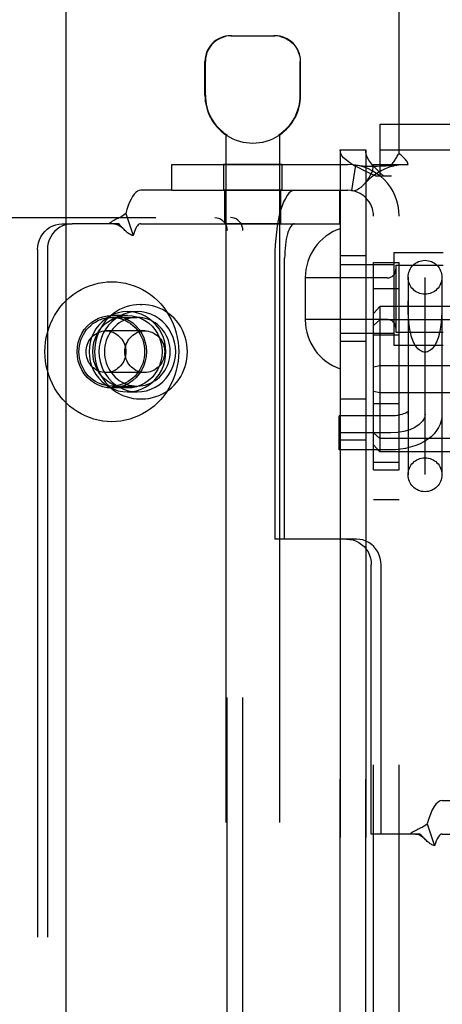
# Model space of a CAD drawing. Header units: inches. Extents: x 0 to 291, y 0 to 188.
# Tile 23 of 113: x 80.921 to 81.906, y 98.329 to 100.622. Entities that reach past the tile are written whole.
import ezdxf

# ---------------------------------------------------------------- set-up
doc = ezdxf.new("R2010")
doc.units = ezdxf.units.IN
doc.header["$LTSCALE"] = 16.018896
doc.header["$MEASUREMENT"] = 0
doc.linetypes.add('HIDDEN', pattern=[0.2, 0.1, -0.1])
doc.layers.get('0').update_dxf_attribs({"linetype": 'CONTINUOUS'})
for name, color, linetype in [('02___PRT_ALL_AXES', 7, 'CONTINUOUS'), ('03___PRT_ALL_CURVES', 7, 'CONTINUOUS'), ('DEFAULT_2', 8, 'HIDDEN')]:
    doc.layers.add(name, color=color, linetype=linetype)

msp = doc.modelspace()

# ---------------------------------------------------------------- linework, layer by layer
at = {"color": 3, "linetype": 'Continuous'}
msp.add_line((81.0292, 136.0558), (81.0292, 61.7638), dxfattribs=at)
at = {"layer": '02___PRT_ALL_AXES', "color": 8, "linetype": 'HIDDEN'}
for p, q in [((81.353, 100.4463), (81.353, 100.5248)), ((81.576, 100.4463), (81.576, 100.5248)), ((81.402, 100.3539), (81.402, 96.8848)), ((81.4038, 100.3539), (81.402, 100.3539)), ((81.4038, 100.3539), (81.4038, 100.3527)), ((81.5251, 100.3539), (81.5251, 100.3527)), ((81.527, 100.3539), (81.5251, 100.3539)), ((81.527, 100.3539), (81.527, 96.8848)), ((81.6677, 97.2508), (81.6677, 100.3188)), ((81.7277, 97.2508), (81.7277, 100.3188)), ((81.3965, 100.2848), (81.3965, 100.2248)), ((81.5325, 100.2848), (81.3965, 100.2848)), ((81.5325, 100.2848), (81.5325, 100.2248)), ((81.5325, 100.2248), (81.3965, 100.2248)), ((81.3995, 100.1468), (81.3995, 100.2248)), ((81.5295, 100.1468), (81.5295, 100.2248)), ((81.5295, 100.1468), (81.3995, 100.1468)), ((81.7927, 100.0803), (81.7927, 99.8643)), ((81.7927, 100.0803), (81.9077, 100.0803)), ((81.7277, 100.0723), (81.6677, 100.0723)), ((81.7457, 99.5738), (81.7457, 100.0568)), ((81.7457, 100.0568), (81.8057, 100.0568)), ((81.8057, 99.5738), (81.8057, 100.0568)), ((81.7457, 99.9958), (81.8057, 99.9958)), ((81.2022, 99.9588), (81.206, 99.9588)), ((81.1725, 99.9423), (81.1953, 99.9423)), ((81.1725, 99.9333), (81.136, 99.9333)), ((81.7277, 99.8723), (81.6677, 99.8723)), ((81.7457, 99.8878), (81.8057, 99.8878)), ((81.7927, 99.8643), (81.9077, 99.8643)), ((81.1725, 99.7643), (81.136, 99.7643)), ((81.1725, 99.7553), (81.1953, 99.7553)), ((81.2022, 99.7388), (81.206, 99.7388)), ((81.6677, 99.7388), (81.7277, 99.7388)), ((81.7457, 99.7278), (81.8057, 99.7278)), ((81.6677, 99.6438), (81.7277, 99.6438)), ((81.7457, 99.5918), (81.8057, 99.5918)), ((81.7457, 99.5738), (81.8057, 99.5738)), ((81.7457, 99.5048), (81.8057, 99.5048))]:
    msp.add_line(p, q, dxfattribs=at)
for points in [[(81.1725, 99.9423), (81.1617, 99.9416), (81.1511, 99.9395), (81.1408, 99.9362), (81.131, 99.9316), (81.1218, 99.9257), (81.1132, 99.9187), (81.1056, 99.9108), (81.099, 99.9019), (81.0934, 99.8922), (81.0889, 99.8819), (81.0857, 99.8711), (81.0838, 99.86), (81.0831, 99.8488), (81.0838, 99.8375), (81.0857, 99.8264), (81.0889, 99.8156), (81.0934, 99.8053), (81.099, 99.7956), (81.1056, 99.7868), (81.1132, 99.7788), (81.1218, 99.7718), (81.131, 99.766), (81.1408, 99.7613), (81.1511, 99.758), (81.1617, 99.756), (81.1725, 99.7553)], [(81.1953, 99.9423), (81.1845, 99.9416), (81.1739, 99.9395), (81.1636, 99.9362), (81.1538, 99.9316), (81.1446, 99.9257), (81.1361, 99.9187), (81.1284, 99.9108), (81.1218, 99.9019), (81.1162, 99.8922), (81.1117, 99.8819), (81.1085, 99.8711), (81.1066, 99.86), (81.1059, 99.8488), (81.1066, 99.8375), (81.1085, 99.8264), (81.1117, 99.8156), (81.1162, 99.8053), (81.1218, 99.7956), (81.1284, 99.7868), (81.1361, 99.7788), (81.1446, 99.7718), (81.1538, 99.766), (81.1636, 99.7613), (81.1739, 99.758), (81.1845, 99.756), (81.1953, 99.7553)], [(81.1725, 99.7553), (81.1834, 99.756), (81.1939, 99.758), (81.2042, 99.7613), (81.2141, 99.766), (81.2233, 99.7718), (81.2318, 99.7788), (81.2395, 99.7868), (81.2461, 99.7956), (81.2517, 99.8053), (81.2561, 99.8156), (81.2593, 99.8264), (81.2613, 99.8375), (81.2619, 99.8488), (81.2613, 99.86), (81.2593, 99.8711), (81.2561, 99.8819), (81.2517, 99.8922), (81.2461, 99.9019), (81.2395, 99.9108), (81.2318, 99.9187), (81.2233, 99.9257), (81.2141, 99.9316), (81.2042, 99.9362), (81.1939, 99.9395), (81.1834, 99.9416), (81.1725, 99.9423)], [(81.1953, 99.7553), (81.2062, 99.756), (81.2167, 99.758), (81.227, 99.7613), (81.2369, 99.766), (81.2461, 99.7718), (81.2546, 99.7788), (81.2623, 99.7868), (81.2689, 99.7956), (81.2745, 99.8053), (81.2789, 99.8156), (81.2822, 99.8264), (81.2841, 99.8375), (81.2848, 99.8488), (81.2841, 99.86), (81.2822, 99.8711), (81.2789, 99.8819), (81.2745, 99.8922), (81.2689, 99.9019), (81.2623, 99.9108), (81.2546, 99.9187), (81.2461, 99.9257), (81.2369, 99.9316), (81.227, 99.9362), (81.2167, 99.9395), (81.2062, 99.9416), (81.1953, 99.9423)], [(81.136, 99.7643), (81.1254, 99.765), (81.1151, 99.7671), (81.1051, 99.7707), (81.0956, 99.7756), (81.0868, 99.7817), (81.0789, 99.789), (81.0719, 99.7973), (81.066, 99.8065), (81.0613, 99.8164), (81.0579, 99.8269), (81.0559, 99.8377), (81.0552, 99.8488), (81.0559, 99.8598), (81.0579, 99.8706), (81.0613, 99.8811), (81.066, 99.891), (81.0719, 99.9002), (81.0789, 99.9085), (81.0868, 99.9158), (81.0956, 99.9219), (81.1051, 99.9268), (81.1151, 99.9304), (81.1254, 99.9325), (81.136, 99.9333)], [(81.1725, 99.7643), (81.1619, 99.765), (81.1516, 99.7671), (81.1416, 99.7707), (81.1321, 99.7756), (81.1234, 99.7817), (81.1154, 99.789), (81.1084, 99.7973), (81.1026, 99.8065), (81.0979, 99.8164), (81.0945, 99.8269), (81.0924, 99.8377), (81.0917, 99.8488), (81.0924, 99.8598), (81.0945, 99.8706), (81.0979, 99.8811), (81.1026, 99.891), (81.1084, 99.9002), (81.1154, 99.9085), (81.1234, 99.9158), (81.1321, 99.9219), (81.1416, 99.9268), (81.1516, 99.9304), (81.1619, 99.9325), (81.1725, 99.9333)], [(81.1953, 99.9288), (81.189, 99.9285), (81.1828, 99.9277), (81.1766, 99.9263), (81.1705, 99.9244), (81.1646, 99.922), (81.1589, 99.9191), (81.1535, 99.9157), (81.1484, 99.9119), (81.1435, 99.9076), (81.1391, 99.9029), (81.135, 99.8979), (81.1313, 99.8925), (81.1281, 99.8868), (81.1253, 99.8809), (81.123, 99.8747), (81.1212, 99.8684), (81.1199, 99.8619), (81.1191, 99.8554), (81.1188, 99.8488)], [(81.136, 99.9333), (81.1466, 99.9325), (81.1569, 99.9304), (81.1669, 99.9268), (81.1764, 99.9219), (81.1852, 99.9158), (81.1931, 99.9085), (81.2001, 99.9002), (81.206, 99.891), (81.2106, 99.8811), (81.214, 99.8706), (81.2161, 99.8598), (81.2168, 99.8488), (81.2161, 99.8377), (81.214, 99.8269), (81.2106, 99.8164), (81.206, 99.8065), (81.2001, 99.7973), (81.1931, 99.789), (81.1852, 99.7817), (81.1764, 99.7756), (81.1669, 99.7707), (81.1569, 99.7671), (81.1466, 99.765), (81.136, 99.7643)], [(81.1725, 99.9333), (81.1832, 99.9325), (81.1935, 99.9304), (81.2035, 99.9268), (81.2129, 99.9219), (81.2217, 99.9158), (81.2297, 99.9085), (81.2366, 99.9002), (81.2425, 99.891), (81.2472, 99.8811), (81.2506, 99.8706), (81.2526, 99.8598), (81.2533, 99.8488), (81.2526, 99.8377), (81.2506, 99.8269), (81.2472, 99.8164), (81.2425, 99.8065), (81.2366, 99.7973), (81.2297, 99.789), (81.2217, 99.7817), (81.2129, 99.7756), (81.2035, 99.7707), (81.1935, 99.7671), (81.1832, 99.765), (81.1725, 99.7643)], [(81.2718, 99.8488), (81.2716, 99.8554), (81.2708, 99.8619), (81.2695, 99.8684), (81.2677, 99.8747), (81.2654, 99.8809), (81.2626, 99.8868), (81.2594, 99.8925), (81.2557, 99.8979), (81.2516, 99.9029), (81.2472, 99.9076), (81.2423, 99.9119), (81.2372, 99.9157), (81.2318, 99.9191), (81.2261, 99.922), (81.2202, 99.9244), (81.2141, 99.9263), (81.2079, 99.9277), (81.2017, 99.9285), (81.1953, 99.9288)], [(81.1188, 99.8488), (81.1191, 99.8421), (81.1199, 99.8356), (81.1212, 99.8291), (81.123, 99.8228), (81.1253, 99.8166), (81.1281, 99.8107), (81.1313, 99.805), (81.135, 99.7996), (81.1391, 99.7946), (81.1435, 99.7899), (81.1484, 99.7856), (81.1535, 99.7818), (81.1589, 99.7784), (81.1646, 99.7755), (81.1705, 99.7731), (81.1766, 99.7712), (81.1828, 99.7699), (81.189, 99.769), (81.1953, 99.7688)], [(81.1953, 99.7688), (81.2017, 99.769), (81.2079, 99.7699), (81.2141, 99.7712), (81.2202, 99.7731), (81.2261, 99.7755), (81.2318, 99.7784), (81.2372, 99.7818), (81.2423, 99.7856), (81.2472, 99.7899), (81.2516, 99.7946), (81.2557, 99.7996), (81.2594, 99.805), (81.2626, 99.8107), (81.2654, 99.8166), (81.2677, 99.8228), (81.2695, 99.8291), (81.2708, 99.8356), (81.2716, 99.8421), (81.2718, 99.8488)]]:
    msp.add_lwpolyline(points, dxfattribs=at)
for radius, start, end in [(0.1115, 180, 235.907), (0.1105, 180, 236.6915), (0.1105, 303.3085, 360), (0.1115, 304.093, 360), (0.1115, 237.033, 302.967)]:
    msp.add_arc((81.4645, 100.4463), radius, start, end, dxfattribs=at)
at = {"layer": '03___PRT_ALL_CURVES', "color": 8, "linetype": 'HIDDEN'}
for p, q in [((81.8657, 99.5625), (81.8657, 100.0219)), ((81.7857, 99.6598), (81.6657, 99.6598))]:
    msp.add_line(p, q, dxfattribs=at)
msp.add_lwpolyline([(81.8657, 99.7034), (81.8642, 99.6949), (81.8597, 99.6868), (81.8523, 99.6793), (81.8423, 99.6725), (81.8302, 99.6671), (81.8165, 99.6631), (81.8015, 99.6606), (81.7857, 99.6598)], dxfattribs=at)
at = {"layer": 'DEFAULT_2', "color": 8, "linetype": 'HIDDEN'}
for p, q in [((81.8057, 100.3109), (81.8057, 101.1598)), ((81.413, 100.5848), (81.516, 100.5848)), ((81.354, 100.4463), (81.354, 100.5248)), ((81.5749, 100.4463), (81.5749, 100.5248)), ((81.7612, 100.2588), (81.7612, 100.3788)), ((81.7612, 100.3788), (83.4802, 100.3788)), ((81.6677, 100.3188), (81.6677, 97.2508)), ((81.6677, 100.3188), (81.7277, 100.3188)), ((81.7277, 100.3188), (81.7277, 97.2508)), ((81.7612, 100.3188), (83.4802, 100.3188)), ((81.2757, 100.2248), (81.2757, 100.2848)), ((81.2757, 100.2848), (81.6857, 100.2848)), ((81.7035, 100.2834), (81.6946, 100.2241)), ((81.7457, 97.2848), (81.7457, 100.2848)), ((81.7457, 100.2848), (81.7874, 100.2848)), ((81.7874, 100.2848), (81.8266, 100.2848)), ((81.8057, 97.2848), (81.8057, 100.2848)), ((81.7506, 100.2588), (81.7877, 100.2588)), ((81.2757, 100.2248), (81.2034, 100.2248)), ((81.2757, 100.2248), (81.6857, 100.2248)), ((81.6675, 100.1468), (81.6675, 100.2248)), ((81.1686, 100.1705), (81.1858, 100.1193)), ((79.6366, 100.1613), (81.4126, 100.1613)), ((81.0205, 100.1468), (81.0433, 100.1468)), ((81.1516, 100.1468), (81.0433, 100.1468)), ((81.1622, 100.1358), (81.1556, 100.1428)), ((81.2034, 100.1468), (81.6675, 100.1468)), ((81.1627, 100.1353), (81.1622, 100.1358)), ((81.4047, 97.4413), (81.4047, 100.1313)), ((81.4413, 97.4413), (81.4413, 100.1313)), ((80.9631, 100.0868), (80.9631, 97.4868)), ((80.9859, 100.0868), (80.9859, 97.4868)), ((81.5159, 100.0668), (81.5159, 99.4123)), ((81.5387, 99.4123), (81.5387, 100.0668)), ((81.6677, 100.0523), (81.7927, 100.0523)), ((81.7977, 100.0503), (81.7977, 99.8943)), ((81.7977, 100.0503), (81.9077, 100.0503)), ((81.5867, 100.0218), (81.5867, 99.9227)), ((81.7777, 100.0208), (81.5867, 100.0208)), ((81.8262, 100.0222), (81.8262, 99.5622)), ((81.9052, 100.0222), (81.9052, 99.5622)), ((81.8263, 99.9575), (81.8262, 99.9671)), ((81.7607, 99.9543), (81.7457, 99.938)), ((81.7607, 99.9543), (81.7607, 99.6152)), ((85.2307, 99.9543), (81.7607, 99.9543)), ((81.136, 99.9288), (81.1953, 99.9288)), ((81.7777, 99.9238), (81.5867, 99.9238)), ((81.7607, 99.923), (81.7457, 99.9097)), ((85.2307, 99.923), (81.7607, 99.923)), ((81.2129, 99.8973), (81.1223, 99.8973)), ((81.6677, 99.8923), (81.7927, 99.8923)), ((81.7977, 99.8943), (81.9077, 99.8943)), ((81.2129, 99.8003), (81.1223, 99.8003)), ((81.7607, 99.8161), (81.7457, 99.8131)), ((85.2307, 99.8161), (81.7607, 99.8161)), ((81.136, 99.7688), (81.1953, 99.7688)), ((81.7607, 99.7534), (81.7457, 99.7564)), ((85.2307, 99.7534), (81.7607, 99.7534)), ((81.6657, 99.6203), (81.6657, 99.6993)), ((81.7857, 99.6993), (81.6657, 99.6993)), ((81.7607, 99.6465), (81.7457, 99.6598)), ((85.2307, 99.6465), (81.7607, 99.6465)), ((81.7857, 99.6203), (81.6657, 99.6203)), ((81.7607, 99.6152), (81.7457, 99.6315)), ((85.2307, 99.6152), (81.7607, 99.6152)), ((81.5387, 99.4123), (81.5159, 99.4123)), ((81.706, 99.4123), (81.5387, 99.4123)), ((81.7406, 98.7253), (81.7406, 99.3523)), ((81.7634, 98.7253), (81.7634, 99.3523)), ((81.9058, 98.8033), (82.2716, 98.8033)), ((81.871, 98.749), (81.8882, 98.6978)), ((81.7634, 98.7253), (81.7406, 98.7253)), ((81.854, 98.7253), (81.7634, 98.7253)), ((81.8646, 98.7143), (81.858, 98.7213)), ((81.9058, 98.7253), (82.2716, 98.7253)), ((81.8651, 98.7138), (81.8646, 98.7143))]:
    msp.add_line(p, q, dxfattribs=at)
for points in [[(81.4152, 100.5848), (81.409, 100.5845), (81.4028, 100.5836), (81.3964, 100.5819), (81.3901, 100.5796), (81.384, 100.5765), (81.3783, 100.5728), (81.373, 100.5684), (81.3683, 100.5635), (81.3641, 100.5579), (81.3605, 100.5518), (81.3576, 100.5453), (81.3556, 100.5385), (81.3544, 100.5317), (81.354, 100.5248)], [(81.5449, 100.5765), (81.5388, 100.5796), (81.5325, 100.5819), (81.5261, 100.5836), (81.5199, 100.5845), (81.5137, 100.5848)], [(81.5449, 100.5765), (81.5506, 100.5728), (81.5559, 100.5684), (81.5606, 100.5635), (81.5648, 100.5579), (81.5684, 100.5518), (81.5713, 100.5453), (81.5733, 100.5385), (81.5746, 100.5317), (81.5749, 100.5248)], [(81.7506, 100.2588), (81.7366, 100.2648), (81.7234, 100.2708), (81.7112, 100.2768), (81.7002, 100.2828), (81.6906, 100.2888), (81.6826, 100.2948), (81.6761, 100.3008), (81.6715, 100.3068), (81.6687, 100.3128), (81.6677, 100.3188)], [(81.7692, 100.2588), (81.7622, 100.2648), (81.7556, 100.2708), (81.7495, 100.2768), (81.744, 100.2828), (81.7392, 100.2888), (81.7351, 100.2948), (81.7319, 100.3008), (81.7296, 100.3068), (81.7282, 100.3128), (81.7277, 100.3188)], [(81.7997, 100.3017), (81.8011, 100.304), (81.8026, 100.3063), (81.8041, 100.3087), (81.8057, 100.3109)], [(81.8122, 100.3042), (81.8099, 100.3064), (81.8077, 100.3086), (81.8057, 100.3109)], [(81.8266, 100.2848), (81.826, 100.2871), (81.8251, 100.2895), (81.8238, 100.2919), (81.8222, 100.2942), (81.8205, 100.2963), (81.8186, 100.2982), (81.8166, 100.3002), (81.8122, 100.3042)], [(81.7035, 100.2834), (81.712, 100.2824), (81.7209, 100.2818), (81.73, 100.2814), (81.7387, 100.2813), (81.747, 100.2813), (81.7546, 100.2814), (81.7616, 100.2815), (81.7681, 100.2817), (81.7743, 100.282), (81.78, 100.2823), (81.7855, 100.2826), (81.7905, 100.283), (81.795, 100.2833), (81.7988, 100.2837), (81.8017, 100.284), (81.8033, 100.2842)], [(81.7257, 100.2408), (81.7262, 100.2414), (81.7306, 100.2469), (81.7347, 100.2529), (81.7383, 100.2592), (81.7415, 100.266), (81.7438, 100.2727), (81.7452, 100.2789), (81.7457, 100.2848)], [(81.7257, 100.2408), (81.7284, 100.2439), (81.7324, 100.2479), (81.7364, 100.2517), (81.7404, 100.2552), (81.7445, 100.2584), (81.7485, 100.2615), (81.7526, 100.2643), (81.7568, 100.2669), (81.7609, 100.2693), (81.7651, 100.2716), (81.7692, 100.2736), (81.7734, 100.2755), (81.7775, 100.2772), (81.7815, 100.2787), (81.7854, 100.28), (81.7892, 100.2812), (81.7929, 100.2822), (81.7964, 100.283), (81.7998, 100.2836), (81.8028, 100.2841), (81.8039, 100.2843)], [(81.7874, 100.2848), (81.7896, 100.2871), (81.7915, 100.2894), (81.7931, 100.2915), (81.7946, 100.2936), (81.7959, 100.2956), (81.7972, 100.2976), (81.7997, 100.3017)], [(81.8039, 100.2843), (81.8053, 100.2846), (81.8057, 100.2848)], [(81.6946, 100.2241), (81.6981, 100.2239), (81.7021, 100.2245), (81.7067, 100.2261), (81.7116, 100.2287), (81.7166, 100.2322), (81.7216, 100.2365), (81.7257, 100.2408)], [(81.2034, 100.2248), (81.1995, 100.2242), (81.1956, 100.2225), (81.1917, 100.2196), (81.1879, 100.2156), (81.1843, 100.2106), (81.1808, 100.2044), (81.1774, 100.1973), (81.1743, 100.1893), (81.1713, 100.1804), (81.1686, 100.1705)], [(81.562, 100.2248), (81.5575, 100.224), (81.553, 100.2217), (81.5486, 100.218), (81.5444, 100.2127), (81.5403, 100.2061), (81.5364, 100.1981), (81.5327, 100.1889), (81.5294, 100.1785), (81.5263, 100.167), (81.5236, 100.1545), (81.5213, 100.1412), (81.5194, 100.1272), (81.5178, 100.1126), (81.5167, 100.0976), (81.5161, 100.0823), (81.5159, 100.0668)], [(81.1686, 100.1705), (81.1657, 100.1681), (81.1627, 100.166), (81.1596, 100.164), (81.1565, 100.1623), (81.1535, 100.1608), (81.1506, 100.1594), (81.1477, 100.158), (81.1448, 100.1567), (81.1419, 100.1552), (81.139, 100.1537), (81.1361, 100.152), (81.1334, 100.1502), (81.131, 100.1485), (81.1288, 100.1468)], [(80.9631, 100.0868), (80.9636, 100.0947), (80.9651, 100.1023), (80.9675, 100.1097), (80.9708, 100.1168), (80.975, 100.1233), (80.9799, 100.1292), (80.9856, 100.1344), (80.9918, 100.1387), (80.9985, 100.1422), (81.0056, 100.1447), (81.0129, 100.1462), (81.0205, 100.1468)], [(81.0433, 100.1468), (81.0357, 100.1462), (81.0284, 100.1447), (81.0213, 100.1422), (81.0146, 100.1387), (81.0084, 100.1344), (81.0027, 100.1292), (80.9978, 100.1233), (80.9936, 100.1168), (80.9903, 100.1097), (80.9879, 100.1023), (80.9864, 100.0947), (80.9859, 100.0868)], [(81.1408, 100.1468), (81.1425, 100.1467), (81.1454, 100.1463), (81.148, 100.1455), (81.1505, 100.1445), (81.153, 100.1432), (81.1554, 100.1416), (81.1578, 100.1398), (81.1602, 100.1378), (81.1627, 100.1353)], [(81.1556, 100.1428), (81.1536, 100.1448), (81.1516, 100.1468)], [(81.2034, 100.1468), (81.2014, 100.1465), (81.1995, 100.1456), (81.1975, 100.1441), (81.1956, 100.1421), (81.1937, 100.1396), (81.192, 100.1365), (81.1903, 100.1329), (81.1887, 100.1288), (81.1872, 100.1243), (81.1858, 100.1193)], [(81.376, 100.1613), (81.3806, 100.1609), (81.3849, 100.1598), (81.389, 100.158), (81.3929, 100.1555), (81.3963, 100.1525), (81.3992, 100.1489), (81.4016, 100.1449), (81.4033, 100.1405), (81.4043, 100.136), (81.4047, 100.1313)], [(81.4413, 100.1313), (81.4409, 100.136), (81.4399, 100.1405), (81.4381, 100.1449), (81.4358, 100.1489), (81.4329, 100.1525), (81.4294, 100.1555), (81.4256, 100.158), (81.4214, 100.1598), (81.4171, 100.1609), (81.4126, 100.1613)], [(81.562, 100.1468), (81.5597, 100.1464), (81.5575, 100.1452), (81.5553, 100.1433), (81.5531, 100.1407), (81.551, 100.1373), (81.5491, 100.1333), (81.5472, 100.1286), (81.5455, 100.1233), (81.544, 100.1175), (81.5426, 100.1112), (81.5414, 100.1045), (81.5404, 100.0974), (81.5397, 100.09), (81.5391, 100.0824), (81.5388, 100.0746), (81.5387, 100.0668)], [(81.1858, 100.1193), (81.1837, 100.1199), (81.1816, 100.1206), (81.1795, 100.1216), (81.1773, 100.1228), (81.1751, 100.1242), (81.1729, 100.1259), (81.1708, 100.1276), (81.1687, 100.1294), (81.1666, 100.1314), (81.1644, 100.1336), (81.1627, 100.1353)], [(80.9801, 99.8488), (80.9805, 99.8599), (80.9816, 99.871), (80.9834, 99.8819), (80.9859, 99.8927), (80.9891, 99.9033), (80.993, 99.9137), (80.9976, 99.9237), (81.0028, 99.9335), (81.0086, 99.9428), (81.0151, 99.9516), (81.0221, 99.96), (81.0296, 99.9679), (81.0376, 99.9752), (81.0461, 99.9819), (81.055, 99.988), (81.0643, 99.9935), (81.0739, 99.9983), (81.0838, 100.0023), (81.0939, 100.0057), (81.1043, 100.0084), (81.1148, 100.0102), (81.1254, 100.0114), (81.136, 100.0118), (81.1466, 100.0114), (81.1572, 100.0102), (81.1677, 100.0084), (81.1781, 100.0057), (81.1882, 100.0023), (81.1981, 99.9983), (81.2077, 99.9935), (81.217, 99.988), (81.2259, 99.9819), (81.2344, 99.9752), (81.2424, 99.9679), (81.2499, 99.96), (81.2569, 99.9516), (81.2633, 99.9428), (81.2692, 99.9335), (81.2744, 99.9237), (81.279, 99.9137), (81.2829, 99.9033), (81.2861, 99.8927), (81.2886, 99.8819), (81.2904, 99.871), (81.2915, 99.8599), (81.2919, 99.8488)], [(81.2022, 99.9588), (81.1939, 99.9584), (81.1857, 99.9574), (81.1775, 99.9558), (81.1695, 99.9534), (81.1617, 99.9505), (81.1542, 99.9469), (81.1469, 99.9427), (81.14, 99.9379), (81.1334, 99.9326), (81.1273, 99.9267), (81.1216, 99.9204), (81.1164, 99.9136), (81.1117, 99.9064), (81.1076, 99.8989), (81.1041, 99.891), (81.1012, 99.8829), (81.099, 99.8745), (81.0973, 99.866), (81.0963, 99.8574), (81.096, 99.8488)], [(81.3122, 99.8488), (81.3119, 99.8574), (81.3109, 99.866), (81.3093, 99.8746), (81.307, 99.8829), (81.3041, 99.891), (81.3006, 99.8989), (81.2965, 99.9064), (81.2918, 99.9136), (81.2866, 99.9204), (81.281, 99.9267), (81.2748, 99.9326), (81.2683, 99.9379), (81.2613, 99.9427), (81.2541, 99.9469), (81.2465, 99.9505), (81.2387, 99.9534), (81.2307, 99.9557), (81.2226, 99.9574), (81.2143, 99.9584), (81.206, 99.9588)], [(81.9052, 99.9671), (81.9051, 99.9575), (81.9051, 99.9526), (81.905, 99.9476), (81.9049, 99.9425), (81.9047, 99.9374), (81.9044, 99.9322), (81.9041, 99.927), (81.9037, 99.9218), (81.9032, 99.9165), (81.9026, 99.9113), (81.9019, 99.9061), (81.9011, 99.901), (81.9001, 99.8959), (81.899, 99.8909), (81.8978, 99.8861), (81.8963, 99.8814), (81.8948, 99.877), (81.893, 99.8727), (81.8912, 99.8687), (81.8891, 99.865), (81.8869, 99.8615), (81.8846, 99.8584), (81.8822, 99.8557), (81.8796, 99.8533), (81.877, 99.8514), (81.8742, 99.8498), (81.8714, 99.8487), (81.8686, 99.8481), (81.8657, 99.8478)], [(81.8657, 99.8478), (81.8628, 99.8481), (81.86, 99.8487), (81.8572, 99.8498), (81.8545, 99.8514), (81.8518, 99.8533), (81.8492, 99.8557), (81.8468, 99.8584), (81.8445, 99.8615), (81.8423, 99.865), (81.8403, 99.8687), (81.8384, 99.8727), (81.8366, 99.877), (81.8351, 99.8814), (81.8337, 99.8861), (81.8324, 99.8909), (81.8313, 99.8959), (81.8303, 99.901), (81.8295, 99.9061), (81.8288, 99.9113), (81.8282, 99.9165), (81.8277, 99.9218), (81.8273, 99.927), (81.827, 99.9322), (81.8267, 99.9374), (81.8266, 99.9425), (81.8264, 99.9476), (81.8263, 99.9526), (81.8263, 99.9575)], [(81.0595, 99.8488), (81.0598, 99.8558), (81.0607, 99.8627), (81.0621, 99.8695), (81.0641, 99.8761), (81.0667, 99.8826), (81.0697, 99.8888), (81.0733, 99.8946), (81.0774, 99.9002), (81.0819, 99.9053), (81.0868, 99.91), (81.0921, 99.9143), (81.0977, 99.918), (81.1037, 99.9213), (81.1098, 99.9239), (81.1162, 99.926), (81.1227, 99.9275), (81.1293, 99.9285), (81.136, 99.9288)], [(81.136, 99.9288), (81.1427, 99.9285), (81.1493, 99.9275), (81.1558, 99.926), (81.1622, 99.9239), (81.1683, 99.9213), (81.1742, 99.918), (81.1799, 99.9143), (81.1852, 99.91), (81.1901, 99.9053), (81.1946, 99.9002), (81.1987, 99.8946), (81.2022, 99.8888), (81.2053, 99.8826), (81.2079, 99.8761), (81.2099, 99.8695), (81.2113, 99.8627), (81.2122, 99.8558), (81.2125, 99.8488)], [(81.0759, 99.8488), (81.0761, 99.8533), (81.0767, 99.8577), (81.0776, 99.862), (81.079, 99.8663), (81.0807, 99.8704), (81.0828, 99.8743), (81.0852, 99.878), (81.088, 99.8814), (81.091, 99.8846), (81.0943, 99.8875), (81.0978, 99.89), (81.1016, 99.8922), (81.1055, 99.894), (81.1096, 99.8954), (81.1137, 99.8964), (81.118, 99.8971), (81.1223, 99.8973)], [(81.1223, 99.8973), (81.1265, 99.8971), (81.1308, 99.8964), (81.1349, 99.8954), (81.139, 99.894), (81.1429, 99.8922), (81.1467, 99.89), (81.1502, 99.8875), (81.1535, 99.8846), (81.1565, 99.8814), (81.1593, 99.878), (81.1617, 99.8743), (81.1638, 99.8704), (81.1655, 99.8663), (81.1669, 99.862), (81.1678, 99.8577), (81.1684, 99.8533), (81.1686, 99.8488)], [(81.1665, 99.8488), (81.1667, 99.8533), (81.1673, 99.8577), (81.1683, 99.862), (81.1696, 99.8663), (81.1714, 99.8704), (81.1735, 99.8743), (81.1759, 99.878), (81.1786, 99.8814), (81.1816, 99.8846), (81.1849, 99.8875), (81.1885, 99.89), (81.1922, 99.8922), (81.1961, 99.894), (81.2002, 99.8954), (81.2044, 99.8964), (81.2086, 99.8971), (81.2129, 99.8973)], [(81.2129, 99.8973), (81.2172, 99.8971), (81.2214, 99.8964), (81.2256, 99.8954), (81.2296, 99.894), (81.2336, 99.8922), (81.2373, 99.89), (81.2408, 99.8875), (81.2441, 99.8846), (81.2472, 99.8814), (81.2499, 99.878), (81.2523, 99.8743), (81.2544, 99.8704), (81.2561, 99.8663), (81.2575, 99.862), (81.2585, 99.8577), (81.2591, 99.8533), (81.2593, 99.8488)], [(81.2919, 99.8488), (81.2915, 99.8376), (81.2904, 99.8266), (81.2886, 99.8156), (81.2861, 99.8048), (81.2829, 99.7942), (81.279, 99.7838), (81.2744, 99.7738), (81.2692, 99.7641), (81.2633, 99.7548), (81.2569, 99.7459), (81.2499, 99.7375), (81.2424, 99.7296), (81.2344, 99.7223), (81.2259, 99.7156), (81.217, 99.7095), (81.2077, 99.704), (81.1981, 99.6993), (81.1882, 99.6952), (81.1781, 99.6918), (81.1677, 99.6892), (81.1572, 99.6873), (81.1466, 99.6861), (81.136, 99.6858), (81.1254, 99.6861), (81.1148, 99.6873), (81.1043, 99.6892), (81.0939, 99.6918), (81.0838, 99.6952), (81.0739, 99.6993), (81.0643, 99.704), (81.055, 99.7095), (81.0461, 99.7156), (81.0376, 99.7223), (81.0296, 99.7296), (81.0221, 99.7375), (81.0151, 99.7459), (81.0086, 99.7548), (81.0028, 99.7641), (80.9976, 99.7738), (80.993, 99.7838), (80.9891, 99.7942), (80.9859, 99.8048), (80.9834, 99.8156), (80.9816, 99.8266), (80.9805, 99.8376), (80.9801, 99.8488)], [(81.136, 99.7688), (81.1293, 99.7691), (81.1227, 99.77), (81.1162, 99.7715), (81.1098, 99.7736), (81.1037, 99.7763), (81.0977, 99.7795), (81.0921, 99.7832), (81.0868, 99.7875), (81.0819, 99.7922), (81.0774, 99.7973), (81.0733, 99.8029), (81.0697, 99.8088), (81.0667, 99.815), (81.0641, 99.8214), (81.0621, 99.8281), (81.0607, 99.8349), (81.0598, 99.8418), (81.0595, 99.8488)], [(81.1223, 99.8003), (81.118, 99.8005), (81.1137, 99.8011), (81.1096, 99.8021), (81.1055, 99.8035), (81.1016, 99.8053), (81.0978, 99.8075), (81.0943, 99.8101), (81.091, 99.8129), (81.088, 99.8161), (81.0852, 99.8195), (81.0828, 99.8232), (81.0807, 99.8271), (81.079, 99.8312), (81.0776, 99.8355), (81.0767, 99.8398), (81.0761, 99.8443), (81.0759, 99.8488)], [(81.096, 99.8488), (81.0963, 99.8401), (81.0973, 99.8315), (81.099, 99.823), (81.1012, 99.8146), (81.1041, 99.8065), (81.1077, 99.7986), (81.1118, 99.7911), (81.1164, 99.7839), (81.1216, 99.7771), (81.1273, 99.7708), (81.1334, 99.765), (81.14, 99.7596), (81.1469, 99.7549), (81.1542, 99.7507), (81.1617, 99.7471), (81.1695, 99.7441), (81.1775, 99.7418), (81.1857, 99.7401), (81.1939, 99.7391), (81.2022, 99.7388)], [(81.1686, 99.8488), (81.1684, 99.8443), (81.1678, 99.8398), (81.1669, 99.8355), (81.1655, 99.8312), (81.1638, 99.8271), (81.1617, 99.8232), (81.1593, 99.8195), (81.1565, 99.8161), (81.1535, 99.8129), (81.1502, 99.8101), (81.1467, 99.8075), (81.1429, 99.8053), (81.139, 99.8035), (81.1349, 99.8021), (81.1308, 99.8011), (81.1265, 99.8005), (81.1223, 99.8003)], [(81.2125, 99.8488), (81.2122, 99.8418), (81.2113, 99.8349), (81.2099, 99.8281), (81.2079, 99.8214), (81.2053, 99.815), (81.2022, 99.8088), (81.1987, 99.8029), (81.1946, 99.7973), (81.1901, 99.7922), (81.1852, 99.7875), (81.1799, 99.7832), (81.1742, 99.7795), (81.1683, 99.7763), (81.1622, 99.7736), (81.1558, 99.7715), (81.1493, 99.77), (81.1427, 99.7691), (81.136, 99.7688)], [(81.2129, 99.8003), (81.2086, 99.8005), (81.2044, 99.8011), (81.2002, 99.8021), (81.1961, 99.8035), (81.1922, 99.8053), (81.1885, 99.8075), (81.1849, 99.8101), (81.1816, 99.8129), (81.1786, 99.8161), (81.1759, 99.8195), (81.1735, 99.8232), (81.1714, 99.8271), (81.1696, 99.8312), (81.1683, 99.8355), (81.1673, 99.8398), (81.1667, 99.8443), (81.1665, 99.8488)], [(81.206, 99.7388), (81.2143, 99.7391), (81.2226, 99.7401), (81.2307, 99.7418), (81.2387, 99.7441), (81.2465, 99.7471), (81.2541, 99.7507), (81.2613, 99.7548), (81.2683, 99.7596), (81.2748, 99.765), (81.281, 99.7708), (81.2866, 99.7771), (81.2918, 99.7839), (81.2965, 99.7911), (81.3006, 99.7987), (81.3041, 99.8065), (81.307, 99.8147), (81.3093, 99.823), (81.3109, 99.8315), (81.3119, 99.8401), (81.3122, 99.8488)], [(81.2593, 99.8488), (81.2591, 99.8443), (81.2585, 99.8398), (81.2575, 99.8355), (81.2561, 99.8312), (81.2544, 99.8271), (81.2523, 99.8232), (81.2499, 99.8195), (81.2472, 99.8161), (81.2441, 99.8129), (81.2408, 99.8101), (81.2373, 99.8075), (81.2336, 99.8053), (81.2296, 99.8035), (81.2256, 99.8021), (81.2214, 99.8011), (81.2172, 99.8005), (81.2129, 99.8003)], [(81.8279, 99.7102), (81.828, 99.7104), (81.8282, 99.7106), (81.8279, 99.7103), (81.8272, 99.7097), (81.8259, 99.7088), (81.8241, 99.7077), (81.8218, 99.7064), (81.8189, 99.7051), (81.8154, 99.7038), (81.8114, 99.7026), (81.8069, 99.7014), (81.802, 99.7005), (81.7968, 99.6998), (81.7913, 99.6994), (81.7857, 99.6993)], [(81.8262, 99.7034), (81.8264, 99.706), (81.8269, 99.7081), (81.8275, 99.7096), (81.8279, 99.7102)], [(81.9052, 99.7034), (81.9047, 99.6957), (81.9033, 99.6879), (81.9008, 99.6802), (81.8973, 99.6725), (81.8927, 99.665), (81.8869, 99.6578), (81.88, 99.6509), (81.8719, 99.6445), (81.8627, 99.6387), (81.8527, 99.6337), (81.8422, 99.6295), (81.8313, 99.6261), (81.8201, 99.6235), (81.8087, 99.6217), (81.7972, 99.6206), (81.7857, 99.6203)], [(81.6832, 99.4123), (81.6908, 99.4117), (81.6981, 99.4102), (81.7052, 99.4077), (81.7119, 99.4042), (81.7181, 99.3999), (81.7238, 99.3947), (81.7287, 99.3888), (81.7329, 99.3823), (81.7362, 99.3752), (81.7386, 99.3678), (81.7401, 99.3602), (81.7406, 99.3523)], [(81.7634, 99.3523), (81.7629, 99.3602), (81.7614, 99.3678), (81.759, 99.3752), (81.7557, 99.3823), (81.7515, 99.3888), (81.7466, 99.3947), (81.7409, 99.3999), (81.7347, 99.4042), (81.728, 99.4077), (81.7209, 99.4102), (81.7136, 99.4117), (81.706, 99.4123)], [(81.9058, 98.8033), (81.9009, 98.8023), (81.896, 98.7997), (81.8913, 98.7952), (81.8867, 98.7891), (81.8823, 98.7813), (81.8782, 98.7719), (81.8745, 98.7612), (81.871, 98.749)], [(81.871, 98.749), (81.8681, 98.7466), (81.8651, 98.7445), (81.862, 98.7425), (81.8589, 98.7408), (81.8559, 98.7393), (81.853, 98.7379), (81.8501, 98.7365), (81.8472, 98.7352), (81.8443, 98.7337), (81.8414, 98.7322), (81.8385, 98.7305), (81.8358, 98.7287), (81.8334, 98.727), (81.8312, 98.7253)], [(81.8432, 98.7253), (81.8449, 98.7252), (81.8478, 98.7248), (81.8504, 98.724), (81.8529, 98.723), (81.8554, 98.7217), (81.8578, 98.7201), (81.8602, 98.7183), (81.8626, 98.7163), (81.8651, 98.7138)], [(81.858, 98.7213), (81.856, 98.7233), (81.854, 98.7253)], [(81.9058, 98.7253), (81.9033, 98.7248), (81.9009, 98.7234), (81.8985, 98.7212), (81.8962, 98.7181), (81.8939, 98.7141), (81.8919, 98.7094), (81.89, 98.704), (81.8882, 98.6978)], [(81.8882, 98.6978), (81.8861, 98.6984), (81.884, 98.6991), (81.8819, 98.7001), (81.8797, 98.7013), (81.8775, 98.7027), (81.8753, 98.7044), (81.8732, 98.7061), (81.8711, 98.7079), (81.869, 98.7099), (81.8668, 98.7121), (81.8651, 98.7138)]]:
    msp.add_lwpolyline(points, dxfattribs=at)
for centre in [(81.8657, 100.0222), (81.8657, 99.5622)]:
    msp.add_circle(centre, 0.0395, dxfattribs=at)
for centre, radius, start, end in [((81.413, 100.5248), 0.06, 90, 180), ((81.516, 100.5248), 0.06, 0, 90), ((81.6857, 100.1648), 0.12, 0, 90), ((81.6857, 100.1648), 0.06, 0, 90), ((81.7067, 100.0218), 0.12, 108.9656, 180), ((81.7777, 100.0408), 0.02, 270, 360), ((81.7067, 99.9227), 0.12, 180, 251.0344), ((81.7777, 99.9038), 0.02, 0, 90)]:
    msp.add_arc(centre, radius, start, end, dxfattribs=at)

doc.saveas('drawing.dxf')
